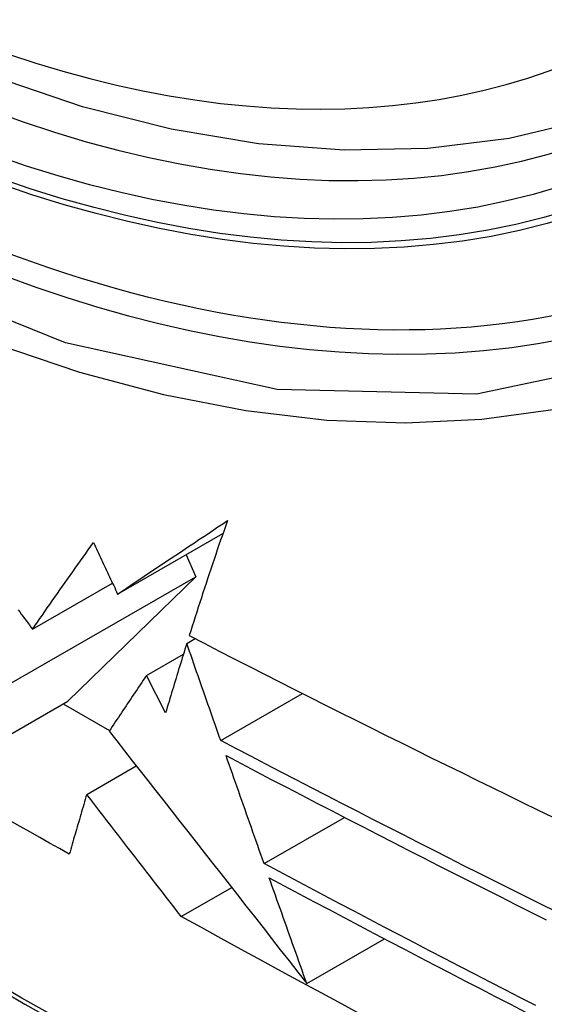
# Model space of a CAD drawing. Header units: inches. Extents: x 532.5 to 626.4, y 205.4 to 289.5.
# Tile 50 of 92: x 580.014 to 580.1023, y 246.1522 to 246.3179. Entities that reach past the tile are written whole.
import ezdxf

# ---------------------------------------------------------------- set-up
doc = ezdxf.new("R2010")
doc.units = ezdxf.units.IN
doc.header["$MEASUREMENT"] = 0
doc.layers.add('Visible Edges(ANSI)', color=7, linetype='Continuous', lineweight=25)
doc.layers.add('Visible Tangent Edges(ANSI)', color=7, linetype='Continuous', lineweight=25)

msp = doc.modelspace()

# ---------------------------------------------------------------- linework, layer by layer
at = {"layer": 'Visible Edges(ANSI)'}
for p, q in [((580.03052, 246.22121), (580.04825, 246.23141)), ((580.04203, 246.22783), (580.04368, 246.22413)), ((580.01187, 246.20581), (580.04368, 246.22413)), ((580.01619, 246.21529), (580.02966, 246.22305)), ((580.04368, 246.22413), (580.02211, 246.20317)), ((580.04216, 246.2129), (580.04357, 246.21371)), ((580.03538, 246.20753), (580.0416, 246.21112)), ((580.03859, 246.2012), (580.03538, 246.20753)), ((580.00025, 246.19058), (580.02211, 246.20317)), ((580.04787, 246.19657), (580.06162, 246.20449)), ((580.02137, 246.20274), (580.02917, 246.19825)), ((580.02532, 246.18749), (580.03366, 246.19229)), ((580.05518, 246.17584), (580.06869, 246.18362)), ((580.04124, 246.16691), (580.04972, 246.17179)), ((580.06235, 246.15566), (580.07542, 246.16319))]:
    msp.add_line(p, q, dxfattribs=at)
at = {"layer": 'Visible Edges(ANSI)', "flags": 128}
for points in [[(580.13404, 246.31151), (580.12216, 246.30558), (580.10959, 246.30104), (580.09643, 246.29791), (580.08275, 246.2962), (580.06867, 246.29591), (580.05424, 246.297), (580.03953, 246.29946), (580.02462, 246.30324), (580.00956, 246.30831), (579.99442, 246.31465), (579.97925, 246.32221), (579.96412, 246.33095), (579.94908, 246.34082), (579.93419, 246.35177), (579.91952, 246.36377), (579.90512, 246.37675), (579.89106, 246.39064), (579.87739, 246.40539)], [(580.03052, 246.22121), (580.03126, 246.2217), (580.032, 246.2222), (580.03274, 246.2227), (580.03348, 246.2232), (580.03423, 246.2237), (580.03498, 246.2242), (580.03573, 246.22471), (580.03649, 246.22521), (580.03725, 246.22572), (580.03801, 246.22623), (580.03877, 246.22674), (580.03954, 246.22726), (580.04031, 246.22777), (580.04109, 246.22829), (580.04186, 246.22881), (580.04264, 246.22933), (580.04343, 246.22985), (580.04421, 246.23038), (580.045, 246.23091), (580.0458, 246.23143), (580.04659, 246.23196), (580.04739, 246.2325), (580.0482, 246.23303), (580.049, 246.23357)], [(580.049, 246.23357), (580.04871, 246.23275), (580.04843, 246.23193), (580.04815, 246.23111), (580.04786, 246.2303), (580.04758, 246.22948), (580.0473, 246.22867), (580.04703, 246.22785), (580.04675, 246.22704), (580.04648, 246.22623), (580.04621, 246.22542), (580.04594, 246.22461), (580.04567, 246.2238), (580.0454, 246.22299), (580.04514, 246.22219), (580.04487, 246.22139), (580.04461, 246.22058), (580.04435, 246.21978), (580.04409, 246.21898), (580.04384, 246.21819), (580.04358, 246.21739), (580.04333, 246.2166), (580.04308, 246.2158), (580.04282, 246.21501), (580.04258, 246.21422)], [(580.01619, 246.21529), (580.0166, 246.21589), (580.01702, 246.21648), (580.01743, 246.21708), (580.01785, 246.21768), (580.01826, 246.21828), (580.01868, 246.21888), (580.0191, 246.21948), (580.01952, 246.22009), (580.01995, 246.22069), (580.02037, 246.2213), (580.0208, 246.22191), (580.02123, 246.22252), (580.02166, 246.22313), (580.02209, 246.22374), (580.02252, 246.22435), (580.02295, 246.22496), (580.02339, 246.22558), (580.02382, 246.22619), (580.02426, 246.22681), (580.0247, 246.22742), (580.02514, 246.22804), (580.02558, 246.22866), (580.02602, 246.22927), (580.02646, 246.22989)], [(580.02646, 246.22989), (580.02663, 246.22953), (580.0268, 246.22917), (580.02697, 246.22881), (580.02714, 246.22844), (580.02731, 246.22808), (580.02748, 246.22772), (580.02765, 246.22736), (580.02781, 246.227), (580.02798, 246.22663), (580.02815, 246.22627), (580.02832, 246.22591), (580.02849, 246.22555), (580.02866, 246.22519), (580.02883, 246.22482), (580.029, 246.22446), (580.02917, 246.2241), (580.02934, 246.22374), (580.02951, 246.22338), (580.02968, 246.22301), (580.02985, 246.22265), (580.03002, 246.22229), (580.03018, 246.22193), (580.03035, 246.22157), (580.03052, 246.22121)], [(580.01376, 246.21856), (580.01403, 246.2182), (580.0143, 246.21783), (580.01458, 246.21747), (580.01485, 246.2171), (580.01512, 246.21674), (580.01539, 246.21638), (580.01566, 246.21601), (580.01592, 246.21565), (580.01619, 246.21529)], [(580.04216, 246.2129), (580.04201, 246.21241), (580.04185, 246.21192), (580.0417, 246.21143), (580.04155, 246.21094), (580.0414, 246.21045), (580.04125, 246.20996), (580.04109, 246.20947), (580.04094, 246.20898), (580.04079, 246.20849), (580.04064, 246.208), (580.0405, 246.20751), (580.04035, 246.20703), (580.0402, 246.20654), (580.04005, 246.20605), (580.0399, 246.20556), (580.03976, 246.20508), (580.03961, 246.20459), (580.03946, 246.20411), (580.03932, 246.20362), (580.03917, 246.20314), (580.03903, 246.20265), (580.03888, 246.20217), (580.03874, 246.20169), (580.03859, 246.2012)], [(580.04787, 246.19657), (580.04763, 246.19725), (580.04739, 246.19792), (580.04715, 246.1986), (580.04691, 246.19928), (580.04668, 246.19996), (580.04644, 246.20064), (580.0462, 246.20132), (580.04596, 246.202), (580.04572, 246.20268), (580.04548, 246.20336), (580.04525, 246.20404), (580.04501, 246.20472), (580.04477, 246.20541), (580.04453, 246.20609), (580.0443, 246.20677), (580.04406, 246.20745), (580.04382, 246.20813), (580.04358, 246.20881), (580.04334, 246.20949), (580.04311, 246.21017), (580.04287, 246.21085), (580.04263, 246.21154), (580.0424, 246.21222), (580.04216, 246.2129)], [(580.04258, 246.21422), (580.0451, 246.21292), (580.04762, 246.21162), (580.05015, 246.21032), (580.05269, 246.20903), (580.05522, 246.20773), (580.05776, 246.20644), (580.06031, 246.20515), (580.06286, 246.20387), (580.06541, 246.20258), (580.06796, 246.2013), (580.07051, 246.20002), (580.07307, 246.19875), (580.07563, 246.19747), (580.07819, 246.1962), (580.08075, 246.19493), (580.08331, 246.19367), (580.08587, 246.19241), (580.08843, 246.19115), (580.09099, 246.18989), (580.09355, 246.18864), (580.09611, 246.18739), (580.09867, 246.18614), (580.10122, 246.18489), (580.10378, 246.18365)], [(580.03538, 246.20753), (580.03511, 246.20713), (580.03484, 246.20674), (580.03458, 246.20635), (580.03431, 246.20595), (580.03405, 246.20556), (580.03378, 246.20516), (580.03352, 246.20477), (580.03325, 246.20438), (580.03299, 246.20398), (580.03273, 246.20359), (580.03246, 246.2032), (580.0322, 246.2028), (580.03194, 246.20241), (580.03168, 246.20202), (580.03142, 246.20163), (580.03116, 246.20124), (580.0309, 246.20085), (580.03064, 246.20046), (580.03038, 246.20007), (580.03012, 246.19968), (580.02986, 246.19929), (580.0296, 246.1989), (580.02935, 246.19851), (580.02909, 246.19813)], [(580.02909, 246.19813), (580.03038, 246.19648), (580.03168, 246.19482), (580.03298, 246.19316), (580.03429, 246.19148), (580.03561, 246.1898), (580.03694, 246.1881), (580.03828, 246.18639), (580.03962, 246.18468), (580.04098, 246.18295), (580.04234, 246.18122), (580.04371, 246.17947), (580.04508, 246.17771), (580.04647, 246.17594), (580.04787, 246.17416), (580.04927, 246.17236), (580.05069, 246.17056), (580.05211, 246.16874), (580.05354, 246.16691), (580.05499, 246.16507), (580.05644, 246.16321), (580.0579, 246.16134), (580.05938, 246.15946), (580.06086, 246.15757), (580.06235, 246.15566)], [(580.10437, 246.1677), (580.10177, 246.169), (580.09918, 246.17029), (580.09658, 246.17159), (580.09399, 246.17289), (580.09141, 246.17419), (580.08882, 246.17549), (580.08624, 246.17679), (580.08367, 246.1781), (580.08109, 246.1794), (580.07852, 246.18071), (580.07595, 246.18202), (580.07338, 246.18333), (580.07082, 246.18464), (580.06826, 246.18596), (580.0657, 246.18728), (580.06314, 246.1886), (580.06059, 246.18992), (580.05804, 246.19124), (580.05549, 246.19257), (580.05295, 246.1939), (580.0504, 246.19523), (580.04787, 246.19657)], [(580.05518, 246.17584), (580.05491, 246.1766), (580.05464, 246.17735), (580.05437, 246.17811), (580.05411, 246.17886), (580.05384, 246.17962), (580.05357, 246.18038), (580.0533, 246.18113), (580.05304, 246.18189), (580.05277, 246.18265), (580.0525, 246.18341), (580.05223, 246.18416), (580.05197, 246.18492), (580.0517, 246.18568), (580.05143, 246.18644), (580.05116, 246.1872), (580.0509, 246.18795), (580.05063, 246.18871), (580.05036, 246.18947), (580.05009, 246.19023), (580.04983, 246.19099), (580.04956, 246.19175), (580.04929, 246.1925), (580.04903, 246.19326), (580.04876, 246.19402)], [(580.04876, 246.19402), (580.0513, 246.19268), (580.05385, 246.19134), (580.05639, 246.19001), (580.05894, 246.18868), (580.0615, 246.18735), (580.06405, 246.18602), (580.06661, 246.1847), (580.06917, 246.18338), (580.07174, 246.18206), (580.0743, 246.18074), (580.07687, 246.17942), (580.07944, 246.17811), (580.08201, 246.1768), (580.08459, 246.17549), (580.08716, 246.17419), (580.08974, 246.17288), (580.09232, 246.17158), (580.0949, 246.17028), (580.09748, 246.16898), (580.10006, 246.16769), (580.10264, 246.16639)], [(580.02532, 246.18749), (580.02519, 246.18706), (580.02507, 246.18664), (580.02495, 246.18622), (580.02482, 246.1858), (580.0247, 246.18538), (580.02457, 246.18496), (580.02445, 246.18454), (580.02433, 246.18412), (580.0242, 246.1837), (580.02408, 246.18328), (580.02396, 246.18286), (580.02384, 246.18244), (580.02371, 246.18202), (580.02359, 246.1816), (580.02347, 246.18118), (580.02335, 246.18077), (580.02322, 246.18035), (580.0231, 246.17993), (580.02298, 246.17951), (580.02286, 246.17909), (580.02274, 246.17867), (580.02262, 246.17826), (580.0225, 246.17784), (580.02238, 246.17742)], [(580.04124, 246.16691), (580.04062, 246.16772), (580.03998, 246.16854), (580.03934, 246.16936), (580.0387, 246.17019), (580.03805, 246.17103), (580.0374, 246.17187), (580.03675, 246.17272), (580.03609, 246.17357), (580.03543, 246.17442), (580.03476, 246.17528), (580.0341, 246.17614), (580.03343, 246.17701), (580.03276, 246.17787), (580.03208, 246.17874), (580.03141, 246.17962), (580.03073, 246.18049), (580.03005, 246.18136), (580.02938, 246.18224), (580.0287, 246.18311), (580.02802, 246.18399), (580.02735, 246.18486), (580.02667, 246.18574), (580.02599, 246.18661), (580.02532, 246.18749)], [(580.02238, 246.17742), (580.02071, 246.17836), (580.01905, 246.17929), (580.0174, 246.18023), (580.01574, 246.18117), (580.01409, 246.18211), (580.01243, 246.18305)], [(580.1009, 246.15195), (580.09834, 246.15326), (580.09577, 246.15458), (580.09322, 246.1559), (580.09066, 246.15722), (580.08811, 246.15854), (580.08556, 246.15986), (580.08301, 246.16118), (580.08047, 246.1625), (580.07793, 246.16383), (580.07539, 246.16516), (580.07285, 246.16648), (580.07032, 246.16782), (580.06779, 246.16915), (580.06526, 246.17048), (580.06274, 246.17182), (580.06021, 246.17316), (580.05769, 246.1745), (580.05518, 246.17584)], [(580.05602, 246.17347), (580.05854, 246.17212), (580.06107, 246.17077), (580.06359, 246.16943), (580.06612, 246.16809), (580.06865, 246.16675), (580.07119, 246.16541), (580.07372, 246.16408), (580.07626, 246.16275), (580.0788, 246.16142), (580.08134, 246.16009), (580.08389, 246.15876), (580.08643, 246.15744), (580.08898, 246.15611), (580.09153, 246.15479), (580.09408, 246.15347), (580.09664, 246.15216), (580.09919, 246.15084)], [(580.06235, 246.15566), (580.06209, 246.1564), (580.06183, 246.15714), (580.06156, 246.15788), (580.0613, 246.15862), (580.06103, 246.15936), (580.06077, 246.16011), (580.0605, 246.16085), (580.06024, 246.16159), (580.05998, 246.16233), (580.05971, 246.16307), (580.05945, 246.16382), (580.05918, 246.16456), (580.05892, 246.1653), (580.05866, 246.16604), (580.05839, 246.16679), (580.05813, 246.16753), (580.05786, 246.16827), (580.0576, 246.16901), (580.05734, 246.16976), (580.05707, 246.1705), (580.05681, 246.17124), (580.05655, 246.17198), (580.05628, 246.17273), (580.05602, 246.17347)], [(580.0717, 246.15035), (580.0683, 246.15218), (580.0649, 246.15401), (580.0615, 246.15585), (580.05811, 246.15768), (580.05472, 246.15952), (580.05134, 246.16137), (580.04797, 246.16321), (580.04461, 246.16506), (580.04124, 246.16691)]]:
    msp.add_lwpolyline(points, dxfattribs=at)
at = {"layer": 'Visible Edges(ANSI)'}
msp.add_ellipse((579.97054, 246.57853), major_axis=(0.15718, -0.27294), ratio=0.578093, start_param=2.362013, end_param=7.062765, dxfattribs=at)
msp.add_ellipse((579.96706, 246.57653), major_axis=(0.15963, -0.2772), ratio=0.578093, dxfattribs=at)
at = {"layer": 'Visible Tangent Edges(ANSI)', "flags": 128}
for points in [[(580.2155, 246.43259), (580.21269, 246.39121), (580.20438, 246.35397), (580.1907, 246.32166), (580.17202, 246.29503), (580.14883, 246.27476), (580.12163, 246.26131), (580.09094, 246.25488), (580.05735, 246.25562), (580.02175, 246.26351), (579.98487, 246.27837), (579.94753, 246.29991), (579.91069, 246.32755), (579.875, 246.36081), (579.84138, 246.39887), (579.81061, 246.44078)], [(579.82735, 246.41177), (579.83982, 246.39573), (579.85273, 246.38028), (579.86603, 246.36546), (579.87969, 246.35134), (579.89365, 246.33798), (579.90783, 246.32545), (579.92218, 246.31377), (579.93668, 246.30298), (579.95128, 246.2931), (579.96595, 246.28416), (579.98064, 246.2762), (579.99526, 246.26926), (580.00977, 246.26337), (580.0241, 246.25855), (580.03824, 246.25479), (580.05212, 246.25211), (580.06571, 246.25051), (580.07897, 246.25002), (580.09183, 246.25064), (580.10424, 246.25235), (580.11615, 246.25514), (580.12755, 246.25899)], [(579.72488, 246.3759), (579.74816, 246.35352), (579.77169, 246.33173), (579.79545, 246.31057), (579.81941, 246.29006), (579.84355, 246.27023), (579.86782, 246.25109), (579.89222, 246.23268), (579.9167, 246.21502), (579.94124, 246.19812), (579.9658, 246.182), (579.99036, 246.16669), (580.01491, 246.15217), (580.03946, 246.13845), (580.06401, 246.12552), (580.08852, 246.11341), (580.11298, 246.10211), (580.13735, 246.09165), (580.16162, 246.08203), (580.18576, 246.07327), (580.20978, 246.06535), (580.23364, 246.0583)], [(580.23238, 246.05988), (580.20861, 246.06686), (580.18469, 246.0747), (580.16064, 246.08339), (580.13646, 246.09294), (580.11217, 246.10334), (580.08779, 246.11458), (580.06334, 246.12665), (580.03887, 246.13953), (580.01438, 246.15321), (579.98989, 246.1677), (579.96539, 246.18298), (579.94088, 246.19907), (579.9164, 246.21596), (579.89197, 246.2336), (579.86763, 246.252), (579.84341, 246.27112), (579.81934, 246.29094), (579.79544, 246.31144), (579.77174, 246.33258), (579.74828, 246.35434), (579.72507, 246.3767)]]:
    msp.add_lwpolyline(points, dxfattribs=at)
at = {"layer": 'Visible Tangent Edges(ANSI)'}
for centre, major_axis, start_param, end_param in [((579.96954, 246.57796), (-0.17285, 0.30015), 5.049711, 10.658253), ((579.96949, 246.57793), (0.1503, -0.261), 4.099688, 6.899754)]:
    msp.add_ellipse(centre, major_axis=major_axis, ratio=0.578093, start_param=start_param, end_param=end_param, dxfattribs=at)
for centre, major_axis in [((579.97014, 246.5783), (-0.17078, 0.29656)), ((579.96716, 246.57659), (0.16238, -0.28198)), ((579.96706, 246.57653), (-0.16178, 0.28094))]:
    msp.add_ellipse(centre, major_axis=major_axis, ratio=0.578093, dxfattribs=at)

doc.saveas('drawing.dxf')
